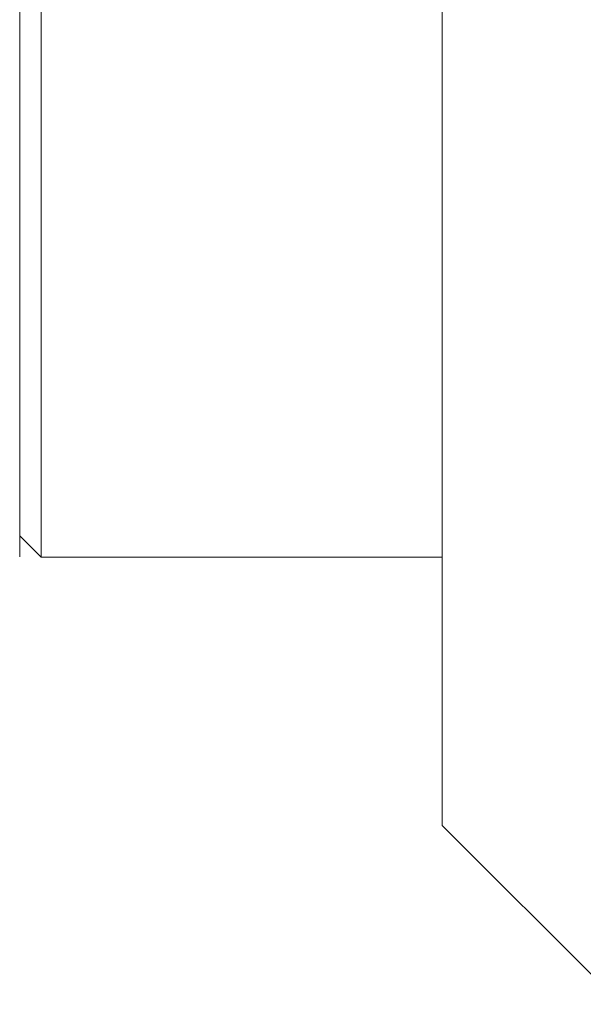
# Model space of a CAD drawing. Header units: inches. Extents: x 0.8 to 21, y 1.2 to 16.5.
# Tile 27 of 88: x 3.725 to 4.118, y 7.88 to 8.568. Entities that reach past the tile are written whole.
import ezdxf

# ---------------------------------------------------------------- set-up
doc = ezdxf.new("R2010")
doc.units = ezdxf.units.IN
doc.header["$MEASUREMENT"] = 0

msp = doc.modelspace()

# ---------------------------------------------------------------- linework, layer by layer
at = {"color": 7, "linetype": 'Continuous', "lineweight": 15}
for p, q in [((4.01983, 8.00505), (4.01983, 9.25505)), ((3.73974, 9.06755), (3.73974, 8.19255)), ((3.72474, 8.56396), (3.72474, 8.57622)), ((3.72474, 8.54708), (3.72474, 8.56396)), ((3.72474, 8.54708), (3.72474, 8.50896)), ((3.72474, 8.49949), (3.72474, 8.50896)), ((3.72474, 8.4809), (3.72474, 8.49949)), ((3.72474, 8.4809), (3.72474, 8.44469)), ((3.72474, 8.43824), (3.72474, 8.44469)), ((3.72474, 8.4184), (3.72474, 8.43824)), ((3.72474, 8.4184), (3.72474, 8.38497)), ((3.72474, 8.38171), (3.72474, 8.38497)), ((3.72474, 8.36111), (3.72474, 8.38171)), ((3.72474, 8.36111), (3.72474, 8.3313)), ((3.72474, 8.31044), (3.72474, 8.3313)), ((3.72474, 8.31044), (3.72474, 8.28498)), ((3.72474, 8.26764), (3.72474, 8.28498)), ((3.72474, 8.26764), (3.72474, 8.24715)), ((3.72474, 8.23376), (3.72474, 8.24715)), ((3.72474, 8.23376), (3.72474, 8.21876)), ((3.72474, 8.20964), (3.72474, 8.21876)), ((3.72474, 8.20964), (3.72474, 8.20049)), ((3.72474, 8.20755), (3.73974, 8.19255)), ((3.72474, 8.19587), (3.72474, 8.20049)), ((3.72474, 8.19587), (3.72474, 8.1928)), ((3.73974, 8.19255), (4.01983, 8.19255)), ((4.01983, 8.00505), (4.14483, 7.88005))]:
    msp.add_line(p, q, dxfattribs=at)

doc.saveas('drawing.dxf')
